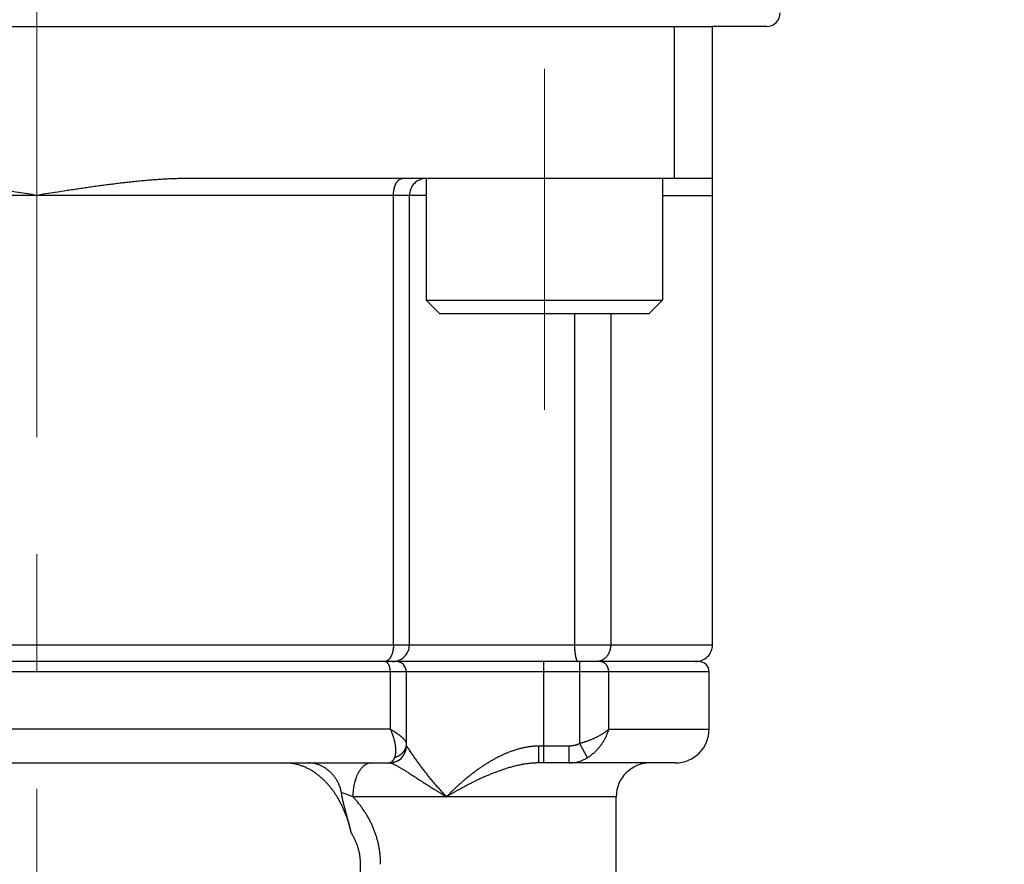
# Model space of a CAD drawing. Header units: millimetres. Extents: x 0 to 1300, y 0 to 891.
# Tile 119 of 124: x 859 to 888, y 476 to 501. Entities that reach past the tile are written whole.
import ezdxf

# ---------------------------------------------------------------- set-up
doc = ezdxf.new("R2010")
doc.units = ezdxf.units.MM
doc.header["$LTSCALE"] = 0.54643
doc.linetypes.add('CENTER', pattern=[50.8, 31.75, -6.35, 6.35, -6.35])
doc.layers.add('NoLayerName_001', color=7, linetype='Continuous')
doc.layers.add('NoLayerName_006', color=7, linetype='Continuous')
doc.styles.get("Standard").update_dxf_attribs({"font": 'txt', "bigfont": 'extfont2'})
doc.dimstyles.get("Standard").update_dxf_attribs({"dimtxt": 2.5, "dimasz": 2.5, "dimexe": 1, "dimexo": 1, "dimtad": 1, "dimdec": 3, "dimzin": 0, "dimdsep": 46, "dimtxsty": 'Standard', "dimcen": 2.5, "dimadec": 3, "dimazin": 0, "dimtfac": 0.75, "dimtdec": 3, "dimtmove": 0, "dimatfit": 3, "dimfxl": 1, "dimarcsym": 0})

# ---------------------------------------------------------------- blocks, each defined once
blk = doc.blocks.new('_OPEN30')
at = {"color": 0, "linetype": 'ByBlock', "lineweight": -2}
for p, q in [((-1, 0.267949), (0, 0)), ((0, 0), (-1, -0.267949)), ((0, 0), (-1, 0))]:
    blk.add_line(p, q, dxfattribs=at)
blk = doc.blocks.new('*D143')
at = {"layer": 'Defpoints', "color": 0}
for p in [(964.428, 606.37), (859.428, 438.87), (971.162, 438.87)]:
    blk.add_point(p, dxfattribs=at)
at = {"layer": 'NoLayerName_001', "color": 0, "linetype": 'Continuous', "lineweight": 13}
for p, q in [((967.428, 606.37), (974.162, 606.37)), ((971.162, 601.87), (971.162, 443.37)), ((862.428, 438.87), (974.162, 438.87))]:
    blk.add_line(p, q, dxfattribs=at)
at = {"layer": 'NoLayerName_001', "color": 0, "lineweight": 13, "xscale": 4.5, "yscale": 4.5, "zscale": 4.5}
for p, rotation in [((971.162, 606.37), 90), ((971.162, 438.87), 270)]:
    blk.add_blockref('_OPEN30', p, dxfattribs=dict(at, rotation=rotation))
at = {"layer": 'NoLayerName_001', "color": 0, "lineweight": 13, "insert": (962.802, 507.143), "char_height": 10.5, "attachment_point": 5, "rotation": 90}
blk.add_mtext('\\W0.8000;168', dxfattribs=at)

msp = doc.modelspace()

# ---------------------------------------------------------------- linework, layer by layer
at = {"layer": 'NoLayerName_001', "color": 4, "linetype": 'CENTER', "lineweight": 13}
msp.add_line((859.4275, 433.1983), (859.4275, 711.3696), dxfattribs=at)
at = {"layer": 'NoLayerName_001', "color": 6, "linetype": 'Continuous', "lineweight": 25}
msp.add_line((839.4275, 500.8696), (879.4275, 500.8696), dxfattribs=at)
at = {"layer": 'NoLayerName_001', "color": 7, "linetype": 'Continuous', "lineweight": 25}
msp.add_line((881.0275, 500.8696), (879.4275, 500.8696), dxfattribs=at)
at = {"layer": 'NoLayerName_001', "color": 2, "linetype": 'CENTER', "lineweight": 13}
msp.add_line((874.4514, 489.523), (874.4514, 499.6161), dxfattribs=at)
at = {"layer": 'NoLayerName_001', "color": 110, "linetype": 'Continuous', "lineweight": 25}
for p, q in [((870.9514, 496.3696), (870.9514, 492.7696)), ((877.9514, 496.3696), (877.9514, 492.7696)), ((870.9514, 492.7696), (871.3514, 492.3696)), ((870.9514, 492.7696), (877.9514, 492.7696)), ((877.9514, 492.7696), (877.5514, 492.3696)), ((871.3514, 492.3696), (877.5514, 492.3696))]:
    msp.add_line(p, q, dxfattribs=at)
at = {"layer": 'NoLayerName_001', "color": 7, "linetype": 'Continuous', "lineweight": 25}
msp.add_arc((881.0275, 501.2696), 0.4, 270, 0, dxfattribs=at)
at = {"layer": 'NoLayerName_006', "color": 7, "linetype": 'Continuous', "lineweight": 25}
for p, q in [((878.3021, 496.3696), (878.3021, 500.8696)), ((879.4275, 482.5696), (879.4275, 500.8696)), ((879.4275, 496.3696), (863.9275, 496.3696)), ((870.4561, 482.5696), (870.4561, 495.8696)), ((879.0275, 482.0696), (839.8581, 482.0696)), ((870.3643, 481.7696), (870.3643, 479.5696)), ((879.3275, 480.0696), (879.3275, 481.7696)), ((848.9907, 479.0696), (869.8643, 479.0696)), ((878.3275, 479.0696), (874.2749, 479.0696)), ((876.5775, 448.3091), (876.5775, 478.0696))]:
    msp.add_line(p, q, dxfattribs=at)
at = {"layer": 'NoLayerName_006', "color": 8, "linetype": 'Continuous', "lineweight": 25}
for p, q in [((870.9514, 495.8696), (847.9514, 495.8696)), ((869.9839, 482.5696), (869.9839, 495.8696)), ((877.9514, 495.8696), (879.4275, 495.8696)), ((875.3422, 492.3696), (875.3422, 482.5696)), ((876.4147, 492.3696), (876.4147, 482.5696)), ((839.4514, 482.5696), (879.4275, 482.5696)), ((874.4275, 482.0696), (874.4275, 479.0696)), ((875.5045, 479.6472), (875.5045, 482.0696)), ((879.3275, 481.7696), (839.5515, 481.7696)), ((869.8901, 481.7696), (869.8901, 480.0696)), ((876.3552, 480.0696), (876.3552, 481.7696)), ((869.8901, 480.0696), (848.965, 480.0696)), ((876.3552, 480.0696), (879.3275, 480.0696)), ((870.3643, 479.5696), (870.3666, 479.5696)), ((875.1845, 479.5696), (874.2916, 479.5696)), ((875.1845, 479.0696), (875.1845, 479.5696)), ((875.729, 479.2248), (875.5045, 479.6472)), ((876.5775, 478.0696), (868.7822, 478.0696)), ((869.0099, 464.8696), (869.0099, 476.0696))]:
    msp.add_line(p, q, dxfattribs=at)
at = {"layer": 'NoLayerName_006', "color": 7, "linetype": 'Continuous', "lineweight": 25}
for centre, radius, start, end in [((870.9561, 495.8696), 0.5, 89.99995, 180), ((869.9561, 482.5696), 0.5, 269.99986, 0), ((878.9275, 482.5696), 0.5, 269.99832, 0), ((870.0643, 481.7696), 0.3, 0, 90), ((879.0275, 481.7696), 0.3, 0, 90.00007), ((878.3275, 480.0696), 1, 270, 0), ((869.8643, 479.5696), 0.5, 270, 0), ((877.5775, 478.0696), 1, 90, 180)]:
    msp.add_arc(centre, radius, start, end, dxfattribs=at)
at = {"layer": 'NoLayerName_006', "color": 8, "linetype": 'Continuous', "lineweight": 25}
for centre, radius, start, end in [((869.72, 482.2069), 0.1373, 270.01081, 275.0255), ((869.8668, 479.5692), 0.4997, 270.00911, 348.78177), ((869.8655, 479.57), 0.5011, 348.72674, 359.95093), ((875.1849, 480.1003), 1.0308, 269.9779, 301.85746), ((864.5078, 466.6402), 12.2025, 69.49516, 71.18264)]:
    msp.add_arc(centre, radius, start, end, dxfattribs=at)
at = {"layer": 'NoLayerName_006', "color": 7, "linetype": 'Continuous', "lineweight": 25}
for points, knots in [([(859.4275, 495.8696), (859.2485, 495.8978), (858.9501, 495.9451), (858.5918, 496.0008), (858.3528, 496.0372), (858.1736, 496.0641), (857.9942, 496.0904), (857.8148, 496.1162), (857.6353, 496.1413), (857.4557, 496.1657), (857.2759, 496.1892), (857.0961, 496.2119), (856.9161, 496.2336), (856.736, 496.2542), (856.5558, 496.2736), (856.3754, 496.2916), (856.1949, 496.3082), (856.0142, 496.3232), (855.8333, 496.3366), (855.6523, 496.348), (855.4712, 496.3573), (855.29, 496.3642), (855.1088, 496.3688), (854.988, 496.3691), (854.9275, 496.3696)], [0, 0, 0, 0, 0.5438337, 0.9064049, 1.0876883, 1.2689679, 1.4502428, 1.6315127, 1.8127779, 1.9940398, 2.1753005, 2.3565633, 2.5378292, 2.7190981, 2.9003716, 3.0816537, 3.262951, 3.4442727, 3.625618, 3.8069655, 3.988298, 4.1696063, 4.3508895, 4.5321565, 4.5321565, 4.5321565, 4.5321565]), ([(863.9275, 496.3696), (863.8671, 496.3691), (863.7463, 496.3688), (863.565, 496.3642), (863.3838, 496.3573), (863.2027, 496.348), (863.0218, 496.3366), (862.8409, 496.3232), (862.6602, 496.3082), (862.4797, 496.2916), (862.2993, 496.2736), (862.119, 496.2542), (861.9389, 496.2336), (861.759, 496.2119), (861.5791, 496.1892), (861.3994, 496.1657), (861.2198, 496.1413), (861.0403, 496.1162), (860.8608, 496.0904), (860.6815, 496.0641), (860.5022, 496.0372), (860.2633, 496.0008), (859.905, 495.9451), (859.6066, 495.8978), (859.4275, 495.8696)], [0, 0, 0, 0, 0.181267, 0.3625503, 0.5438585, 0.7251911, 0.9065386, 1.0878838, 1.2692055, 1.4505029, 1.631785, 1.8130585, 1.9943273, 2.1755933, 2.356856, 2.5381168, 2.7193787, 2.9006439, 3.0819138, 3.2631887, 3.4444683, 3.6257516, 3.9883229, 4.5321565, 4.5321565, 4.5321565, 4.5321565]), ([(868.7368, 476.9994), (868.7289, 477.0324), (868.7139, 477.0987), (868.6876, 477.1973), (868.6591, 477.2953), (868.6278, 477.3925), (868.5939, 477.4889), (868.5572, 477.5843), (868.5178, 477.6786), (868.4755, 477.7717), (868.4304, 477.8635), (868.3824, 477.9538), (868.3314, 478.0425), (868.2774, 478.1294), (868.2204, 478.2142), (868.1601, 478.2968), (868.0967, 478.3769), (868.0301, 478.4544), (867.9601, 478.5289), (867.8867, 478.6004), (867.8101, 478.6683), (867.7301, 478.7324), (867.6469, 478.7922), (867.5606, 478.8472), (867.4711, 478.8971), (867.3786, 478.9414), (867.2832, 478.9797), (867.1855, 479.0117), (867.0859, 479.0371), (866.9849, 479.0554), (866.8831, 479.0676), (866.815, 479.0683), (866.781, 479.0696)], [0, 0, 0, 0, 0.1018955, 0.2038968, 0.3059737, 0.4081014, 0.5102616, 0.6124418, 0.714637, 0.8168489, 0.9190873, 1.0213662, 1.1236633, 1.2259397, 1.3281724, 1.4303566, 1.532507, 1.6346592, 1.7368714, 1.839211, 1.9416348, 2.0440578, 2.146436, 2.2487726, 2.3511238, 2.4536034, 2.5563191, 2.6591525, 2.761939, 2.8645407, 2.9668571, 3.0688371, 3.0688371, 3.0688371, 3.0688371]), ([(868.4438, 478.1905), (868.4412, 478.2058), (868.4365, 478.2366), (868.426, 478.2822), (868.4134, 478.3274), (868.3985, 478.372), (868.3815, 478.4159), (868.3625, 478.459), (868.3415, 478.5013), (868.3187, 478.5426), (868.2942, 478.5829), (868.268, 478.6221), (868.2404, 478.66), (868.2112, 478.6967), (868.1805, 478.7322), (868.1485, 478.7662), (868.1151, 478.799), (868.0803, 478.8303), (868.0443, 478.8601), (868.007, 478.8884), (867.9686, 478.9152), (867.929, 478.9402), (867.8883, 478.9633), (867.8466, 478.9846), (867.8038, 479.0037), (867.76, 479.0206), (867.7154, 479.0353), (867.67, 479.0475), (867.6241, 479.0572), (867.5777, 479.0642), (867.5311, 479.0688), (867.5, 479.0691), (867.4844, 479.0696)], [0, 0, 0, 0, 0.0466692, 0.0934353, 0.1403101, 0.1872929, 0.2343713, 0.2815229, 0.3287164, 0.3759128, 0.423067, 0.4701307, 0.517092, 0.5639709, 0.6107875, 0.6575615, 0.704312, 0.7510581, 0.7978191, 0.8446091, 0.8914162, 0.9382265, 0.9850357, 1.0318502, 1.0786881, 1.1255798, 1.1725379, 1.2195136, 1.2664573, 1.3133307, 1.3601094, 1.4067853, 1.4067853, 1.4067853, 1.4067853]), ([(868.7368, 476.9994), (868.7331, 477.0153), (868.7259, 477.0473), (868.7146, 477.095), (868.703, 477.1427), (868.6911, 477.1903), (868.6789, 477.2378), (868.6664, 477.2853), (868.6538, 477.3328), (868.641, 477.3802), (868.6109, 477.4907), (868.5801, 477.601), (868.55, 477.7115), (868.5373, 477.7589), (868.5249, 477.8064), (868.5128, 477.8539), (868.501, 477.9016), (868.4897, 477.9494), (868.4789, 477.9973), (868.4688, 478.0454), (868.4595, 478.0936), (868.451, 478.1419), (868.4462, 478.1743), (868.4438, 478.1905)], [0, 0, 0, 0, 0.0490773, 0.0981529, 0.1472293, 0.196308, 0.2453899, 0.2944752, 0.3435637, 0.3926545, 0.4417467, 0.6871744, 0.7362489, 0.7853239, 0.834403, 0.8834908, 0.932593, 0.9817078, 1.0308234, 1.0799307, 1.1290253, 1.1781077, 1.2271847, 1.2271847, 1.2271847, 1.2271847])]:
    msp.add_open_spline(points, degree=3, knots=knots, dxfattribs=at)
at = {"layer": 'NoLayerName_006', "color": 8, "linetype": 'Continuous', "lineweight": 25}
for points, knots in [([(869.9839, 495.8696), (869.9839, 495.8754), (869.984, 495.887), (869.9845, 495.9045), (869.9853, 495.922), (869.9864, 495.9394), (869.9879, 495.9568), (869.9897, 495.9742), (869.9918, 495.9916), (869.9943, 496.0089), (869.9971, 496.0262), (870.0003, 496.0435), (870.0039, 496.0606), (870.0078, 496.0777), (870.012, 496.0947), (870.0167, 496.1117), (870.0218, 496.1284), (870.0273, 496.1451), (870.0333, 496.1615), (870.0398, 496.1778), (870.0467, 496.1938), (870.0542, 496.2097), (870.0622, 496.2252), (870.0707, 496.2405), (870.0799, 496.2554), (870.0896, 496.2699), (870.1, 496.284), (870.111, 496.2975), (870.1228, 496.3104), (870.1355, 496.3225), (870.1493, 496.3337), (870.164, 496.3437), (870.1797, 496.3525), (870.196, 496.3598), (870.213, 496.3652), (870.2303, 496.3689), (870.242, 496.3692), (870.2478, 496.3696)], [0, 0, 0, 0, 0.01746569, 0.03493762, 0.05241523, 0.0698982, 0.0873864, 0.10487998, 0.12237931, 0.13988504, 0.15739809, 0.17491963, 0.19245116, 0.20999273, 0.22753798, 0.24508014, 0.26261418, 0.28013692, 0.29764718, 0.31514593, 0.33263645, 0.35012446, 0.36761824, 0.38512087, 0.40261807, 0.42009804, 0.43755586, 0.45499542, 0.47244174, 0.4899515, 0.50761667, 0.52548373, 0.54343067, 0.56133344, 0.57910594, 0.59671445, 0.61419426, 0.61419426, 0.61419426, 0.61419426]), ([(869.9839, 482.5696), (869.9838, 482.5629), (869.9838, 482.5494), (869.9831, 482.5293), (869.9821, 482.5091), (869.9806, 482.489), (869.9787, 482.4689), (869.9763, 482.4488), (869.9735, 482.4287), (869.9701, 482.4088), (869.9663, 482.3889), (869.962, 482.3692), (869.9572, 482.3496), (869.9518, 482.3301), (869.9459, 482.3109), (869.9395, 482.2918), (869.9325, 482.2729), (869.9249, 482.2542), (869.9167, 482.2359), (869.9077, 482.2178), (869.898, 482.2002), (869.8875, 482.1829), (869.8761, 482.1662), (869.8639, 482.1501), (869.8506, 482.1348), (869.8365, 482.1204), (869.8261, 482.112), (869.821, 482.1076)], [0, 0, 0, 0, 0.02011632, 0.04027138, 0.06045612, 0.08066217, 0.10088189, 0.12110847, 0.1413359, 0.16155911, 0.181774, 0.2019775, 0.22216765, 0.24234367, 0.262506, 0.28265641, 0.30279652, 0.32292495, 0.34304465, 0.36316538, 0.38330427, 0.40348648, 0.42372563, 0.44396997, 0.46417165, 0.48431197, 0.50440706, 0.50440706, 0.50440706, 0.50440706]), ([(875.3422, 482.5696), (875.3422, 482.5652), (875.3422, 482.5564), (875.3424, 482.5432), (875.3426, 482.53), (875.3428, 482.5168), (875.3432, 482.5037), (875.3436, 482.4905), (875.3441, 482.4773), (875.3447, 482.4641), (875.3454, 482.451), (875.3461, 482.4378), (875.347, 482.4246), (875.3479, 482.4115), (875.3489, 482.3983), (875.3501, 482.3852), (875.3513, 482.372), (875.3526, 482.3589), (875.354, 482.3458), (875.3555, 482.3327), (875.3572, 482.3196), (875.3589, 482.3065), (875.3608, 482.2935), (875.3627, 482.2805), (875.3648, 482.2675), (875.3671, 482.2545), (875.3695, 482.2416), (875.3721, 482.2286), (875.3749, 482.2157), (875.378, 482.2027), (875.3812, 482.1899), (875.3847, 482.1771), (875.3884, 482.1645), (875.3923, 482.1522), (875.3965, 482.14), (875.4013, 482.1279), (875.4068, 482.1156), (875.4135, 482.1031), (875.4208, 482.0907), (875.4276, 482.0837), (875.4306, 482.0801)], [0, 0, 0, 0, 0.01318312, 0.02636693, 0.03955135, 0.0527363, 0.06592175, 0.0791077, 0.09229414, 0.10548114, 0.11866875, 0.13185709, 0.14504629, 0.15823652, 0.17142796, 0.18462084, 0.19781538, 0.21101058, 0.22420421, 0.23739401, 0.25057787, 0.26375374, 0.2769197, 0.29007521, 0.30322773, 0.31638808, 0.32956762, 0.34277836, 0.35603292, 0.36933159, 0.38262702, 0.39586141, 0.40897795, 0.42192118, 0.43472287, 0.44765142, 0.46103277, 0.47520394, 0.48991999, 0.50417545, 0.50417545, 0.50417545, 0.50417545]), ([(876.4147, 482.5696), (876.4145, 482.5611), (876.4144, 482.544), (876.4125, 482.5183), (876.4097, 482.4927), (876.4056, 482.4671), (876.4004, 482.4417), (876.3941, 482.4165), (876.3867, 482.3916), (876.3781, 482.367), (876.3684, 482.3429), (876.3576, 482.3194), (876.3457, 482.2964), (876.3327, 482.2741), (876.3186, 482.2525), (876.3035, 482.2318), (876.2872, 482.2119), (876.2699, 482.193), (876.2515, 482.1752), (876.2322, 482.1584), (876.2118, 482.1429), (876.1905, 482.1286), (876.1683, 482.1156), (876.1454, 482.1041), (876.1217, 482.0941), (876.0976, 482.0855), (876.0811, 482.0815), (876.0728, 482.0792)], [0, 0, 0, 0, 0.02555389, 0.05124352, 0.07704449, 0.10293187, 0.12888076, 0.15486693, 0.1808674, 0.206861, 0.23282905, 0.25875595, 0.28462983, 0.31044326, 0.33619395, 0.36188486, 0.38752237, 0.41311749, 0.43868698, 0.46425396, 0.48984854, 0.51549963, 0.54118696, 0.56687229, 0.59252272, 0.61811299, 0.6436278, 0.6436278, 0.6436278, 0.6436278]), ([(869.7715, 482.0792), (869.7706, 482.0789), (869.7689, 482.0783), (869.7664, 482.0774), (869.7638, 482.0766), (869.7612, 482.0758), (869.7586, 482.075), (869.756, 482.0743), (869.7534, 482.0736), (869.7507, 482.073), (869.7481, 482.0724), (869.7454, 482.0719), (869.7427, 482.0715), (869.74, 482.071), (869.7374, 482.0707), (869.7347, 482.0703), (869.7329, 482.0702), (869.732, 482.0701)], [0, 0, 0, 0, 0.002703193, 0.005409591, 0.008118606, 0.010829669, 0.013542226, 0.016255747, 0.018969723, 0.021683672, 0.024397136, 0.027109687, 0.029820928, 0.032530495, 0.035238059, 0.037943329, 0.040646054, 0.040646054, 0.040646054, 0.040646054]), ([(869.7732, 482.0592), (869.7723, 482.0596), (869.7706, 482.0605), (869.7681, 482.0616), (869.7655, 482.0627), (869.7628, 482.0638), (869.7601, 482.0647), (869.7574, 482.0656), (869.7547, 482.0664), (869.752, 482.0671), (869.7492, 482.0678), (869.7464, 482.0683), (869.7436, 482.0688), (869.7408, 482.0691), (869.738, 482.0694), (869.7352, 482.0695), (869.7333, 482.0696), (869.7324, 482.0696)], [0, 0, 0, 0, 0.002812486, 0.00563577, 0.008467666, 0.011306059, 0.014148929, 0.016994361, 0.019840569, 0.022685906, 0.025528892, 0.028368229, 0.03120282, 0.034031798, 0.03685454, 0.039670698, 0.04248022, 0.04248022, 0.04248022, 0.04248022]), ([(869.821, 482.1076), (869.8202, 482.107), (869.8187, 482.1059), (869.8164, 482.1042), (869.8141, 482.1025), (869.8118, 482.1008), (869.8094, 482.0992), (869.8071, 482.0976), (869.8047, 482.096), (869.8022, 482.0945), (869.7998, 482.093), (869.7973, 482.0916), (869.7948, 482.0901), (869.7923, 482.0888), (869.7898, 482.0874), (869.7872, 482.0861), (869.7846, 482.0849), (869.782, 482.0836), (869.7794, 482.0825), (869.7768, 482.0813), (869.7741, 482.0803), (869.7723, 482.0796), (869.7715, 482.0792)], [0, 0, 0, 0, 0.002859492, 0.005718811, 0.008578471, 0.011439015, 0.014301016, 0.017164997, 0.020030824, 0.022898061, 0.025766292, 0.028635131, 0.031504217, 0.034373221, 0.037241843, 0.040109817, 0.042976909, 0.045842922, 0.048707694, 0.051571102, 0.054433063, 0.057293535, 0.057293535, 0.057293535, 0.057293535]), ([(869.8901, 481.7696), (869.89, 481.7749), (869.89, 481.7856), (869.8894, 481.8017), (869.8883, 481.8177), (869.8868, 481.8337), (869.8848, 481.8496), (869.8823, 481.8655), (869.8792, 481.8814), (869.8756, 481.8971), (869.8713, 481.9129), (869.8664, 481.9285), (869.8608, 481.9441), (869.8546, 481.9595), (869.8476, 481.9748), (869.8399, 481.9897), (869.8313, 482.004), (869.8218, 482.0175), (869.8113, 482.03), (869.7997, 482.0413), (869.7872, 482.0514), (869.7777, 482.0565), (869.7732, 482.0592)], [0, 0, 0, 0, 0.01607717, 0.03213614, 0.04818396, 0.06423004, 0.0802863, 0.09636732, 0.11249037, 0.12867557, 0.14494589, 0.16132714, 0.17784798, 0.19453666, 0.21134478, 0.2281516, 0.24485473, 0.2613812, 0.27769595, 0.29381194, 0.30980119, 0.32580463, 0.32580463, 0.32580463, 0.32580463]), ([(875.4306, 482.0801), (875.4342, 482.0776), (875.4406, 482.071), (875.4497, 482.0705), (875.4538, 482.0696)], [0, 0, 0, 0, 0.01320808, 0.025900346, 0.025900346, 0.025900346, 0.025900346]), ([(876.0728, 482.0792), (876.071, 482.0788), (876.0674, 482.078), (876.062, 482.0769), (876.0565, 482.0758), (876.051, 482.0748), (876.0455, 482.0739), (876.04, 482.0731), (876.0345, 482.0723), (876.0289, 482.0717), (876.0234, 482.0711), (876.0178, 482.0707), (876.0123, 482.0703), (876.0067, 482.07), (876.0011, 482.0697), (875.9956, 482.0696), (875.9919, 482.0696), (875.99, 482.0696)], [0, 0, 0, 0, 0.005562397, 0.011129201, 0.016699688, 0.022273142, 0.027848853, 0.033426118, 0.039004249, 0.044582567, 0.05016041, 0.055737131, 0.061312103, 0.066884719, 0.072454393, 0.078020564, 0.083582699, 0.083582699, 0.083582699, 0.083582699]), ([(876.3552, 481.7696), (876.355, 481.7753), (876.3549, 481.7869), (876.3535, 481.8043), (876.3513, 481.8216), (876.3482, 481.839), (876.3442, 481.8562), (876.3393, 481.8732), (876.3335, 481.8899), (876.327, 481.9063), (876.3195, 481.9223), (876.3112, 481.9379), (876.3021, 481.9529), (876.2921, 481.9673), (876.2813, 481.981), (876.2697, 481.994), (876.2573, 482.0061), (876.2441, 482.0174), (876.2302, 482.0278), (876.2157, 482.0372), (876.2004, 482.0455), (876.1846, 482.0527), (876.1682, 482.0587), (876.1515, 482.0635), (876.1345, 482.0669), (876.1173, 482.0692), (876.1057, 482.0693), (876.1, 482.0696)], [0, 0, 0, 0, 0.01728813, 0.03470442, 0.05222486, 0.06982475, 0.08747943, 0.10516497, 0.12285893, 0.140541, 0.15819384, 0.1758038, 0.19336173, 0.21086391, 0.22831284, 0.24571644, 0.26308022, 0.2804115, 0.29772258, 0.31503162, 0.33236344, 0.3497435, 0.36715542, 0.38456478, 0.4019412, 0.41926112, 0.43651087, 0.43651087, 0.43651087, 0.43651087]), ([(869.8901, 480.0696), (869.8963, 480.0659), (869.9087, 480.0585), (869.9272, 480.0475), (869.9457, 480.0363), (869.9641, 480.025), (869.9825, 480.0137), (870.0008, 480.0022), (870.019, 479.9906), (870.0372, 479.9788), (870.0553, 479.9669), (870.0732, 479.9549), (870.0911, 479.9426), (870.1088, 479.9302), (870.1264, 479.9176), (870.1439, 479.9047), (870.1612, 479.8917), (870.1783, 479.8784), (870.1951, 479.8649), (870.2118, 479.8513), (870.2282, 479.8373), (870.2443, 479.8232), (870.2602, 479.8087), (870.2756, 479.7938), (870.2907, 479.7783), (870.3052, 479.7622), (870.3191, 479.7452), (870.3324, 479.7275), (870.3448, 479.7089), (870.355, 479.6893), (870.3628, 479.6688), (870.3635, 479.6543), (870.3643, 479.6472)], [0, 0, 0, 0, 0.02160667, 0.04320966, 0.06481029, 0.08641011, 0.10801086, 0.12961452, 0.15122337, 0.17284, 0.1944673, 0.21610858, 0.23776724, 0.25944019, 0.28111734, 0.30278875, 0.324445, 0.34607728, 0.36767739, 0.38923783, 0.41075181, 0.43221588, 0.45365379, 0.47511059, 0.4966417, 0.51831464, 0.54021055, 0.56242454, 0.58486218, 0.60704192, 0.62871131, 0.65012812, 0.65012812, 0.65012812, 0.65012812]), ([(869.8901, 480.0696), (869.894, 480.0607), (869.9019, 480.043), (869.9132, 480.0163), (869.9242, 479.9894), (869.9348, 479.9623), (869.9451, 479.9351), (869.9549, 479.9077), (869.9643, 479.8802), (869.9734, 479.8526), (869.9821, 479.8248), (869.9903, 479.7969), (869.9982, 479.7689), (870.0056, 479.7408), (870.0125, 479.7125), (870.0189, 479.6842), (870.0247, 479.6557), (870.03, 479.6271), (870.0347, 479.5984), (870.0388, 479.5696), (870.0422, 479.5407), (870.0448, 479.5118), (870.0466, 479.4828), (870.0475, 479.4537), (870.0474, 479.4245), (870.0463, 479.3953), (870.044, 479.3662), (870.0405, 479.3371), (870.0356, 479.3083), (870.0289, 479.2798), (870.0208, 479.2518), (870.0135, 479.2339), (870.01, 479.2248)], [0, 0, 0, 0, 0.02905462, 0.05811393, 0.08717767, 0.1162456, 0.14531753, 0.17439332, 0.20347289, 0.2325562, 0.26164328, 0.29073317, 0.31982231, 0.34890771, 0.37798763, 0.40706164, 0.43613074, 0.46519741, 0.49426568, 0.52333913, 0.55241464, 0.58149129, 0.61057374, 0.6396728, 0.66880595, 0.69799784, 0.72726655, 0.75655767, 0.78580754, 0.81498012, 0.84407206, 0.87311804, 0.87311804, 0.87311804, 0.87311804]), ([(876.3552, 480.0696), (876.3457, 480.061), (876.3272, 480.0435), (876.2977, 480.019), (876.2674, 479.9954), (876.2364, 479.9729), (876.2048, 479.9512), (876.1726, 479.9303), (876.1401, 479.9101), (876.1071, 479.8906), (876.0737, 479.8718), (876.04, 479.8536), (876.006, 479.836), (875.9717, 479.819), (875.9371, 479.8026), (875.9022, 479.7867), (875.8671, 479.7713), (875.8317, 479.7565), (875.796, 479.7423), (875.7602, 479.7285), (875.7242, 479.7154), (875.688, 479.7027), (875.6516, 479.6906), (875.615, 479.6789), (875.5783, 479.6678), (875.5415, 479.6572), (875.5168, 479.6506), (875.5045, 479.6472)], [0, 0, 0, 0, 0.03827546, 0.07657287, 0.1149045, 0.15326318, 0.1916249, 0.22995821, 0.2682637, 0.30655424, 0.34484018, 0.38312953, 0.42142806, 0.45973919, 0.49806344, 0.53640014, 0.57474807, 0.61310552, 0.65147031, 0.68983975, 0.72821073, 0.76657972, 0.80494274, 0.84329543, 0.88163306, 0.91995051, 0.95824231, 0.95824231, 0.95824231, 0.95824231]), ([(876.3552, 480.0696), (876.35, 480.0525), (876.3403, 480.0182), (876.3227, 479.9676), (876.3036, 479.9175), (876.2824, 479.8682), (876.2596, 479.8196), (876.2349, 479.7718), (876.2085, 479.7249), (876.1805, 479.6789), (876.1508, 479.6338), (876.1195, 479.5899), (876.0868, 479.547), (876.0525, 479.5053), (876.0168, 479.4649), (875.9796, 479.4258), (875.9411, 479.3882), (875.9012, 479.3521), (875.8601, 479.3176), (875.8176, 479.2848), (875.7741, 479.2536), (875.7439, 479.2346), (875.729, 479.2248)], [0, 0, 0, 0, 0.0534688, 0.1069957, 0.1605849, 0.2142378, 0.2679531, 0.3217276, 0.3755561, 0.429432, 0.4833475, 0.5372937, 0.5912577, 0.6452181, 0.6991543, 0.7530485, 0.8068857, 0.8606547, 0.9143481, 0.9679634, 1.0215027, 1.074974, 1.074974, 1.074974, 1.074974]), ([(870.3643, 479.6472), (870.3641, 479.6394), (870.3639, 479.6237), (870.3616, 479.6002), (870.3581, 479.5769), (870.3531, 479.5538), (870.3468, 479.531), (870.3392, 479.5086), (870.3304, 479.4868), (870.3203, 479.4655), (870.309, 479.4448), (870.2966, 479.4247), (870.283, 479.4054), (870.2684, 479.3868), (870.2528, 479.369), (870.2362, 479.352), (870.2187, 479.3358), (870.2004, 479.3205), (870.1814, 479.306), (870.1616, 479.2925), (870.1413, 479.2798), (870.1204, 479.2682), (870.099, 479.2574), (870.0772, 479.2477), (870.0551, 479.239), (870.0327, 479.2312), (870.0176, 479.227), (870.01, 479.2248)], [0, 0, 0, 0, 0.02349468, 0.04704867, 0.0706477, 0.09427285, 0.117902, 0.14151104, 0.16508355, 0.1886341, 0.21218231, 0.23574523, 0.25933777, 0.28297309, 0.30666267, 0.33041291, 0.35422359, 0.37808903, 0.40199881, 0.42593845, 0.4498901, 0.47383316, 0.49774489, 0.52160105, 0.54537646, 0.56904558, 0.59258312, 0.59258312, 0.59258312, 0.59258312]), ([(870.3666, 479.5696), (870.3671, 479.5694), (870.3682, 479.5692), (870.3695, 479.5684), (870.3708, 479.5674), (870.372, 479.5663), (870.3731, 479.5652), (870.3741, 479.5641), (870.3747, 479.5634), (870.3749, 479.5632)], [0, 0, 0, 0, 0.001590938, 0.003193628, 0.004787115, 0.006387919, 0.007997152, 0.009605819, 0.010671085, 0.010671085, 0.010671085, 0.010671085]), ([(870.3749, 479.5632), (870.3756, 479.5624), (870.377, 479.5608), (870.379, 479.5583), (870.381, 479.5558), (870.383, 479.5532), (870.3849, 479.5507), (870.3868, 479.5481), (870.3887, 479.5455), (870.3906, 479.5429), (870.3925, 479.5403), (870.3943, 479.5377), (870.3962, 479.5351), (870.398, 479.5324), (870.3998, 479.5298), (870.4016, 479.5272), (870.404, 479.5236), (870.4076, 479.5183), (870.4106, 479.5139), (870.4124, 479.5112)], [0, 0, 0, 0, 0.003205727, 0.006412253, 0.009619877, 0.012827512, 0.016034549, 0.019241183, 0.022447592, 0.025653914, 0.028860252, 0.032066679, 0.035273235, 0.038479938, 0.041686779, 0.044893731, 0.048100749, 0.054514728, 0.064134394, 0.064134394, 0.064134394, 0.064134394]), ([(870.4124, 479.5112), (870.4238, 479.4942), (870.458, 479.4432), (870.5033, 479.375), (870.5489, 479.307), (870.5834, 479.2562), (870.6183, 479.2057), (870.6536, 479.1555), (870.6892, 479.1055), (870.7252, 479.0557), (870.7616, 479.0063), (870.7983, 478.957), (870.8352, 478.908), (870.8725, 478.8592), (870.9101, 478.8107), (870.9481, 478.7624), (870.9863, 478.7143), (871.0248, 478.6665), (871.0636, 478.6189), (871.1028, 478.5716), (871.1422, 478.5246), (871.182, 478.4778), (871.2221, 478.4313), (871.2625, 478.385), (871.3033, 478.3391), (871.3443, 478.2934), (871.3857, 478.248), (871.4274, 478.2029), (871.4694, 478.1582), (871.5117, 478.1137), (871.5402, 478.0843), (871.5544, 478.0696)], [0, 0, 0, 0, 0.0613962, 0.1841896, 0.245585, 0.3069797, 0.3683759, 0.4297744, 0.4911753, 0.5525784, 0.6139834, 0.6753893, 0.7367951, 0.7981998, 0.8596032, 0.9210058, 0.9824079, 1.0438098, 1.1052122, 1.1666155, 1.2280206, 1.2894281, 1.3508378, 1.4122489, 1.4736602, 1.535071, 1.5964804, 1.6578877, 1.7192923, 1.7806936, 1.8420912, 1.8420912, 1.8420912, 1.8420912]), ([(874.2916, 479.5696), (874.2561, 479.5686), (874.1851, 479.568), (874.0789, 479.5587), (873.973, 479.5448), (873.8677, 479.5257), (873.7632, 479.502), (873.6597, 479.4741), (873.5573, 479.4422), (873.4561, 479.4068), (873.3564, 479.368), (873.2582, 479.3263), (873.1613, 479.2816), (873.0659, 479.2343), (872.9718, 479.1844), (872.879, 479.1321), (872.7875, 479.0776), (872.6973, 479.0212), (872.6083, 478.9628), (872.5204, 478.9026), (872.4338, 478.8408), (872.3483, 478.7773), (872.264, 478.7122), (872.1808, 478.6457), (872.0987, 478.5779), (872.0178, 478.5087), (871.9379, 478.4384), (871.8591, 478.3668), (871.7813, 478.2941), (871.7046, 478.2203), (871.6289, 478.1456), (871.5793, 478.0948), (871.5544, 478.0696)], [0, 0, 0, 0, 0.1064032, 0.2129346, 0.3196659, 0.4266173, 0.5337625, 0.6410335, 0.7483251, 0.8554991, 0.962434, 1.0691682, 1.1757694, 1.2822904, 1.3887697, 1.4952322, 1.6016899, 1.7081432, 1.8145913, 1.9210438, 2.0275075, 2.1339844, 2.2404724, 2.3469648, 2.4534513, 2.5599208, 2.6663747, 2.7728175, 2.8792513, 2.9856763, 3.0920904, 3.1984899, 3.1984899, 3.1984899, 3.1984899]), ([(874.2748, 479.0696), (874.2759, 479.0724), (874.2784, 479.0779), (874.2792, 479.0871), (874.2803, 479.0961), (874.281, 479.1052), (874.2818, 479.1142), (874.2824, 479.1233), (874.283, 479.1324), (874.2835, 479.1415), (874.284, 479.1506), (874.2844, 479.1597), (874.2848, 479.1688), (874.2852, 479.1779), (874.2856, 479.187), (874.286, 479.1961), (874.2864, 479.2083), (874.2869, 479.2234), (874.2875, 479.2416), (874.288, 479.2598), (874.2884, 479.2781), (874.2889, 479.2963), (874.2892, 479.3145), (874.2896, 479.3358), (874.29, 479.36), (874.2904, 479.3874), (874.2908, 479.4147), (874.291, 479.442), (874.2912, 479.4694), (874.2914, 479.4967), (874.2915, 479.524), (874.2916, 479.5483), (874.2916, 479.5635), (874.2916, 479.5696)], [0, 0, 0, 0, 0.00907492, 0.01798172, 0.02726436, 0.03633246, 0.04537477, 0.05446, 0.06357644, 0.0727113, 0.08185157, 0.09098477, 0.10010705, 0.10922059, 0.11832767, 0.12743057, 0.13653154, 0.15473644, 0.17295107, 0.19117264, 0.20939757, 0.22762225, 0.24584442, 0.26406456, 0.2913926, 0.31872027, 0.34604902, 0.37337872, 0.40070908, 0.42803981, 0.45537059, 0.48270112, 0.50092116, 0.50092116, 0.50092116, 0.50092116]), ([(875.5045, 479.6472), (875.498, 479.6439), (875.485, 479.6371), (875.465, 479.6278), (875.4446, 479.6192), (875.4239, 479.6113), (875.4029, 479.6041), (875.3817, 479.5975), (875.3602, 479.5916), (875.3385, 479.5864), (875.3167, 479.5819), (875.2948, 479.5781), (875.2728, 479.575), (875.2507, 479.5726), (875.2286, 479.5709), (875.2066, 479.5697), (875.1919, 479.5697), (875.1845, 479.5696)], [0, 0, 0, 0, 0.02198453, 0.04403384, 0.06614259, 0.08830386, 0.11050932, 0.13274943, 0.15501354, 0.17729014, 0.19956692, 0.22183099, 0.24406902, 0.26626732, 0.28841208, 0.31048943, 0.33248562, 0.33248562, 0.33248562, 0.33248562]), ([(870.01, 479.2248), (870.0089, 479.2221), (870.0065, 479.2167), (870.0029, 479.2086), (869.9992, 479.2005), (869.9953, 479.1926), (869.9913, 479.1846), (869.9872, 479.1768), (869.983, 479.169), (869.9786, 479.1613), (869.9741, 479.1537), (869.9695, 479.1463), (869.9646, 479.1389), (869.9596, 479.1317), (869.9542, 479.1246), (869.9485, 479.1177), (869.9425, 479.111), (869.9361, 479.1044), (869.9293, 479.0982), (869.9221, 479.0923), (869.9146, 479.0868), (869.9068, 479.0819), (869.8987, 479.0777), (869.8904, 479.0742), (869.8819, 479.0716), (869.8732, 479.0699), (869.8673, 479.0698), (869.8643, 479.0696)], [0, 0, 0, 0, 0.00886305, 0.01773699, 0.02661636, 0.03549594, 0.04437071, 0.05323594, 0.06208716, 0.07092019, 0.07973153, 0.0885266, 0.09732126, 0.10613503, 0.11499133, 0.12391784, 0.13294685, 0.14210958, 0.15137589, 0.16067977, 0.16996312, 0.17917897, 0.18829459, 0.19729545, 0.20618967, 0.21501293, 0.22383286, 0.22383286, 0.22383286, 0.22383286]), ([(869.3277, 479.0696), (869.3173, 479.069), (869.2966, 479.0687), (869.2659, 479.0635), (869.2358, 479.0557), (869.2065, 479.0451), (869.1784, 479.0319), (869.1515, 479.0164), (869.1258, 478.999), (869.1013, 478.9799), (869.0782, 478.9593), (869.0562, 478.9374), (869.0354, 478.9144), (869.0158, 478.8904), (868.9972, 478.8656), (868.9797, 478.84), (868.9632, 478.8139), (868.9476, 478.7871), (868.9328, 478.7599), (868.9189, 478.7322), (868.9058, 478.7042), (868.8935, 478.6757), (868.882, 478.647), (868.8712, 478.6179), (868.8611, 478.5885), (868.8517, 478.5589), (868.843, 478.5291), (868.8349, 478.4991), (868.8275, 478.4689), (868.8206, 478.4387), (868.8143, 478.4082), (868.8086, 478.3777), (868.8035, 478.3472), (868.799, 478.3165), (868.795, 478.2858), (868.7915, 478.255), (868.7886, 478.2241), (868.7863, 478.1932), (868.7844, 478.1623), (868.7837, 478.1417), (868.7832, 478.1314)], [0, 0, 0, 0, 0.030967, 0.0620437, 0.093168, 0.1242454, 0.1552681, 0.1862916, 0.2173203, 0.2483194, 0.2792992, 0.3102866, 0.3412823, 0.3722638, 0.4032232, 0.4341789, 0.4651399, 0.4961045, 0.527063, 0.5580166, 0.5889761, 0.6199497, 0.6509424, 0.6819568, 0.7129927, 0.7440475, 0.7751164, 0.8061922, 0.8372659, 0.8683267, 0.8993695, 0.9303965, 0.9614098, 0.9924113, 1.0234024, 1.054384, 1.0853567, 1.1163208, 1.1472762, 1.1782225, 1.1782225, 1.1782225, 1.1782225]), ([(869.8669, 479.0696), (869.8799, 479.0679), (869.9063, 479.0664), (869.9439, 479.0539), (869.9806, 479.0396), (870.0164, 479.0233), (870.0517, 479.0059), (870.0865, 478.9875), (870.1209, 478.9683), (870.155, 478.9485), (870.1889, 478.9285), (870.2227, 478.9083), (870.2563, 478.8878), (870.2897, 478.8671), (870.3231, 478.8463), (870.3564, 478.8253), (870.3896, 478.8043), (870.4228, 478.7831), (870.467, 478.7548), (870.5992, 478.6695), (870.7422, 478.5765), (870.8856, 478.4843), (870.9519, 478.4418), (871.0182, 478.3995), (871.0847, 478.3574), (871.1514, 478.3155), (871.207, 478.2808), (871.2516, 478.2532), (871.2851, 478.2325), (871.3186, 478.2119), (871.3521, 478.1913), (871.3857, 478.1708), (871.4194, 478.1504), (871.4531, 478.1301), (871.4868, 478.1098), (871.5206, 478.0896), (871.5431, 478.0763), (871.5544, 478.0696)], [0, 0, 0, 0, 0.0393447, 0.0788497, 0.118184, 0.1575006, 0.1968397, 0.236215, 0.2756174, 0.3150209, 0.3544001, 0.3937582, 0.4331024, 0.4724391, 0.511774, 0.5511119, 0.5904548, 0.629802, 0.6691523, 0.7478577, 1.1019973, 1.1806936, 1.2593913, 1.3380905, 1.4167914, 1.4954934, 1.5741955, 1.6135464, 1.6528971, 1.6922476, 1.7315978, 1.7709476, 1.8102972, 1.8496464, 1.8889954, 1.9283442, 1.9676928, 1.9676928, 1.9676928, 1.9676928]), ([(874.2748, 479.0696), (874.2358, 479.0686), (874.1578, 479.068), (874.0409, 479.0587), (873.9244, 479.045), (873.8084, 479.0264), (873.6931, 479.0035), (873.5785, 478.9769), (873.4649, 478.947), (873.3522, 478.9141), (873.2405, 478.8785), (873.1298, 478.8404), (873.0199, 478.8), (872.9109, 478.7575), (872.8027, 478.713), (872.6952, 478.6667), (872.5884, 478.6188), (872.4822, 478.5694), (872.3768, 478.5185), (872.2719, 478.4662), (872.1677, 478.4127), (872.0641, 478.358), (871.9611, 478.3022), (871.8586, 478.2453), (871.7567, 478.1876), (871.6553, 478.1291), (871.5881, 478.0893), (871.5544, 478.0696)], [0, 0, 0, 0, 0.1170254, 0.2341432, 0.3514245, 0.4688798, 0.5864657, 0.7040907, 0.8216217, 0.9389576, 1.0561433, 1.1732355, 1.2902771, 1.4072986, 1.524319, 1.6413475, 1.7583925, 1.8754619, 1.9925596, 2.109686, 2.2268376, 2.3440079, 2.4611875, 2.5783638, 2.6955218, 2.8126441, 2.9297111, 2.9297111, 2.9297111, 2.9297111]), ([(868.7832, 478.1314), (868.783, 478.1211), (868.7823, 478.1005), (868.7823, 478.0799), (868.7822, 478.0696)], [0, 0, 0, 0, 0.030936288, 0.061861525, 0.061861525, 0.061861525, 0.061861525]), ([(869.6033, 476.0696), (869.6025, 476.1063), (869.6021, 476.1799), (869.5949, 476.2901), (869.5839, 476.4002), (869.5684, 476.5099), (869.5486, 476.6191), (869.5245, 476.7275), (869.4962, 476.8349), (869.4638, 476.9412), (869.4272, 477.0461), (869.3865, 477.1494), (869.3418, 477.251), (869.2933, 477.3507), (869.2409, 477.4485), (869.185, 477.5441), (869.1256, 477.6376), (869.063, 477.7289), (868.9972, 477.8179), (868.9284, 477.9044), (868.8571, 477.9887), (868.8069, 478.0424), (868.7822, 478.0696)], [0, 0, 0, 0, 0.1102059, 0.2206348, 0.3312611, 0.4420541, 0.5529798, 0.6640019, 0.7750826, 0.8861842, 0.9972698, 1.1083046, 1.2192612, 1.3301489, 1.440986, 1.5517804, 1.6625297, 1.7732224, 1.8838384, 1.9943502, 2.1047233, 2.2149173, 2.2149173, 2.2149173, 2.2149173]), ([(869.0099, 476.0696), (869.0097, 476.0859), (869.0096, 476.1185), (869.0072, 476.1675), (869.0036, 476.2164), (868.9985, 476.2652), (868.992, 476.3139), (868.9841, 476.3624), (868.9748, 476.4107), (868.9641, 476.4587), (868.952, 476.5064), (868.9386, 476.5537), (868.9239, 476.6006), (868.9079, 476.647), (868.8906, 476.693), (868.872, 476.7384), (868.8523, 476.7834), (868.8314, 476.8278), (868.8094, 476.8716), (868.7863, 476.9148), (868.7622, 476.9575), (868.7452, 476.9854), (868.7368, 476.9994)], [0, 0, 0, 0, 0.04895147, 0.09795282, 0.14699927, 0.19608495, 0.24520306, 0.29434599, 0.34350551, 0.39267288, 0.44183899, 0.49099453, 0.540132, 0.58925331, 0.63836171, 0.68745843, 0.73654271, 0.78561195, 0.83466182, 0.88368636, 0.93267809, 0.98162814, 0.98162814, 0.98162814, 0.98162814])]:
    msp.add_open_spline(points, degree=3, knots=knots, dxfattribs=at)

# ---------------------------------------------------------------- dimensions: what is measured, and where the dimension line sits
at = {"layer": 'NoLayerName_001', "color": 3, "linetype": 'Continuous', "lineweight": 13}
dim = msp.add_linear_dim(base=(971.1622314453, 438.8695678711), p1=(964.4275329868, 606.3695678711), p2=(859.4275329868, 438.8695678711), angle=270, text='\\W0.8000;<>', dimstyle='Standard', override={"dimtxt": 10.5, "dimasz": 4.5, "dimexe": 3, "dimexo": 3, "dimgap": 3, "dimdec": 0, "dimzin": 8, "dimblk": 'OPEN30', "dimclrd": 0, "dimclre": 0, "dimclrt": 0, "dimtp": 0, "dimtm": 0, "dimlwd": 13, "dimlwe": 13}, dxfattribs=at)
dim.commit()
dim.dimension.update_dxf_attribs({"geometry": '*D143', "text_midpoint": (971.1622314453, 507.1425286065), "dimtype": 160})

doc.saveas('drawing.dxf')
